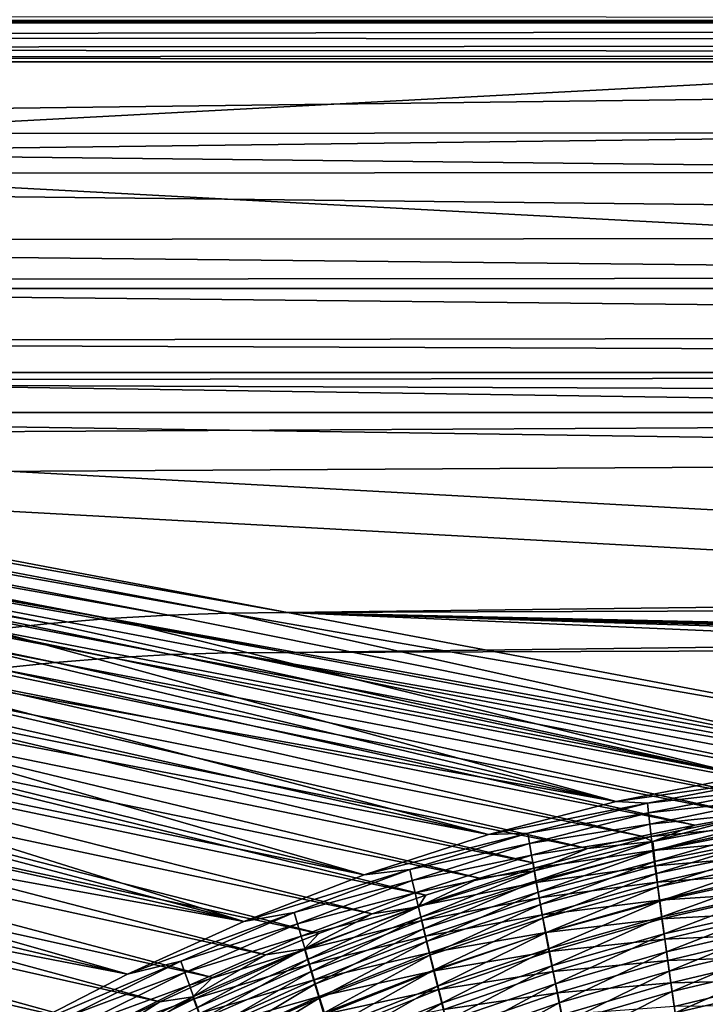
# Model space of a CAD drawing. Header units: metres. Extents: x -901 to 901, y -486 to 401.
# Tile 144 of 256: x -511 to -459, y 267 to 340. Entities that reach past the tile are written whole.
import ezdxf

# ---------------------------------------------------------------- set-up
doc = ezdxf.new("R2010")
doc.units = ezdxf.units.M

msp = doc.modelspace()

# ---------------------------------------------------------------- linework, layer by layer
at = {"layer": 'top0'}
for points in [[(-0.734328, 389.60788, -0.803848), (-700.734314, 389.60788, -0.803848), (-0.734328, 339.827301, -29.544678)], [(-700.734314, 389.60788, -0.803848), (-699.821045, 339.827301, -29.544678), (-0.734328, 339.827301, -29.544678)], [(-0.734328, 340.140503, -33.411907), (-699.821045, 339.873474, -34.248688), (-699.821045, 340.363281, -33.032032)], [(-0.734328, 340.140503, -33.411907), (-0.734328, 339.873474, -34.248688), (-699.821045, 339.873474, -34.248688)], [(-665.332031, 331.521759, -87.090416), (-699.821045, 339.873474, -34.248688), (-0.734328, 339.873474, -34.248688)], [(-665.332031, 331.521759, -87.090416), (-0.734328, 339.873474, -34.248688), (-0.734328, 331.785187, -85.375465)], [(-0.734328, 338.448273, -30.640034), (-0.734328, 339.827301, -29.544678), (-699.821045, 338.761719, -30.328711)], [(-699.821045, 338.761719, -30.328711), (-0.734328, 339.827301, -29.544678), (-699.821045, 339.827301, -29.544678)], [(-699.821045, 337.89444, -31.327679), (-0.734328, 338.448273, -30.640034), (-699.821045, 338.761719, -30.328711)], [(-0.734328, 337.447784, -32.089329), (-0.734328, 338.448273, -30.640034), (-699.821045, 337.89444, -31.327679)], [(-699.821045, 337.267792, -32.492775), (-0.734328, 337.447784, -32.089329), (-699.821045, 337.89444, -31.327679)], [(-0.734328, 336.912384, -33.767075), (-0.734328, 337.447784, -32.089329), (-699.821045, 337.267792, -32.492775)], [(-699.821045, 336.912384, -33.767075), (-0.734328, 336.912384, -33.767075), (-699.821045, 337.267792, -32.492775)], [(-0.734328, 336.912384, -33.767075), (-699.821045, 336.912384, -33.767075), (-665.351807, 328.560974, -86.605949)], [(-665.351807, 328.560974, -86.605949), (-0.734328, 328.819641, -84.922119), (-0.734328, 336.912384, -33.767075)], [(-0.734328, 324.140137, -136.572845), (-665.332031, 331.521759, -87.090416), (-0.734328, 331.785187, -85.375465)], [(-630.377197, 323.53772, -140.740814), (-665.332031, 331.521759, -87.090416), (-0.734328, 324.140137, -136.572845)], [(-0.734328, 321.170319, -136.148438), (-0.734328, 328.819641, -84.922119), (-665.351807, 328.560974, -86.605949)], [(-630.41095, 320.575531, -140.263382), (-0.734328, 321.170319, -136.148438), (-665.351807, 328.560974, -86.605949)], [(-0.734328, 316.939209, -187.835037), (-630.377197, 323.53772, -140.740814), (-0.734328, 324.140137, -136.572845)], [(-595.426453, 316.041077, -194.464172), (-630.377197, 323.53772, -140.740814), (-0.734328, 316.939209, -187.835037)], [(-0.734328, 313.965668, -187.437561), (-0.734328, 321.170319, -136.148438), (-630.41095, 320.575531, -140.263382)], [(-595.473328, 313.077728, -193.991104), (-0.734328, 313.965668, -187.437561), (-630.41095, 320.575531, -140.263382)], [(-0.734328, 313.707611, -211.955231), (-595.426453, 316.041077, -194.464172), (-0.734328, 316.939209, -187.835037)], [(-0.734328, 313.707611, -211.955231), (-584.056824, 313.707733, -211.954468), (-595.426453, 316.041077, -194.464172)], [(-0.734328, 310.733368, -211.562912), (-0.734328, 313.965668, -187.437561), (-595.473328, 313.077728, -193.991104)], [(-350.277679, 310.183228, -239.156265), (-584.056824, 313.707733, -211.954468), (-0.734328, 313.707611, -211.955231)], [(-560.476746, 309.032806, -248.254044), (-584.056824, 313.707733, -211.954468), (-350.277679, 310.183228, -239.156265)], [(-584.056824, 310.73349, -211.562149), (-0.734328, 310.733368, -211.562912), (-595.473328, 313.077728, -193.991104)], [(-560.523621, 306.053986, -247.80101), (-350.277679, 307.274475, -238.791992), (-584.056824, 310.73349, -211.562149)], [(-350.277679, 307.274475, -238.791992), (-0.734328, 310.733368, -211.562912), (-584.056824, 310.73349, -211.562149)], [(-350.277679, 310.183228, -239.156265), (-350.277679, 297.508423, -341.914429), (-560.476746, 309.032806, -248.254044)], [(-564.582886, 308.988403, -248.218857), (-495.009674, 295.741791, -355.867035), (-568.682922, 308.846497, -248.182388)], [(-560.476746, 309.032806, -248.254044), (-490.559723, 295.788666, -355.920624), (-564.582886, 308.988403, -248.218857)], [(-490.559723, 295.788666, -355.920624), (-495.009674, 295.741791, -355.867035), (-564.582886, 308.988403, -248.218857)], [(-350.277679, 297.508423, -341.914429), (-490.559723, 295.788666, -355.920624), (-560.476746, 309.032806, -248.254044)], [(-576.855164, 308.270081, -248.105911), (-508.323181, 294.959656, -355.704041), (-580.922668, 307.835754, -248.06604)], [(-572.774475, 308.607025, -248.144714), (-503.894073, 295.327271, -355.758698), (-576.855164, 308.270081, -248.105911)], [(-503.894073, 295.327271, -355.758698), (-508.323181, 294.959656, -355.704041), (-576.855164, 308.270081, -248.105911)], [(-568.682922, 308.846497, -248.182388), (-499.455353, 295.587982, -355.813049), (-572.774475, 308.607025, -248.144714)], [(-499.455353, 295.587982, -355.813049), (-503.894073, 295.327271, -355.758698), (-572.774475, 308.607025, -248.144714)], [(-495.009674, 295.741791, -355.867035), (-499.455353, 295.587982, -355.813049), (-568.682922, 308.846497, -248.182388)], [(-508.323181, 294.959656, -355.704041), (-512.740112, 294.48526, -355.649139), (-580.922668, 307.835754, -248.06604)], [(-350.277679, 294.524323, -341.557617), (-350.277679, 307.274475, -238.791992), (-560.523621, 306.053986, -247.80101)], [(-564.526062, 306.03067, -247.721588), (-568.523743, 305.900177, -247.641144), (-499.262665, 292.634552, -355.324463)], [(-490.579742, 292.788635, -355.518707), (-560.523621, 306.053986, -247.80101), (-564.526062, 306.03067, -247.721588)], [(-490.579742, 292.788635, -355.518707), (-564.526062, 306.03067, -247.721588), (-494.922607, 292.776733, -355.422913)], [(-494.922607, 292.776733, -355.422913), (-564.526062, 306.03067, -247.721588), (-499.262665, 292.634552, -355.324463)], [(-490.579742, 292.788635, -355.518707), (-350.277679, 294.524323, -341.557617), (-560.523621, 306.053986, -247.80101)], [(-572.516846, 305.67514, -247.560181), (-576.501587, 305.355957, -247.478745), (-507.927399, 292.039734, -355.128662)], [(-507.927399, 292.039734, -355.128662), (-576.501587, 305.355957, -247.478745), (-512.246155, 291.587463, -355.031403)], [(-568.523743, 305.900177, -247.641144), (-572.516846, 305.67514, -247.560181), (-503.598602, 292.388824, -355.226379)], [(-503.598602, 292.388824, -355.226379), (-572.516846, 305.67514, -247.560181), (-507.927399, 292.039734, -355.128662)], [(-499.262665, 292.634552, -355.324463), (-568.523743, 305.900177, -247.641144), (-503.598602, 292.388824, -355.226379)], [(-350.277679, 297.508423, -341.914429), (-0.734328, 297.508423, -341.914429), (-490.559723, 295.788666, -355.920624)], [(-0.734328, 297.508423, -341.914429), (-0.734328, 284.889893, -444.684113), (-490.559723, 295.788666, -355.920624)], [(-495.009674, 295.741791, -355.867035), (-446.278656, 284.873779, -441.943024), (-499.455353, 295.587982, -355.813049)], [(-490.559723, 295.788666, -355.920624), (-436.16037, 285.503845, -439.683838), (-495.009674, 295.741791, -355.867035)], [(-436.16037, 285.503845, -439.683838), (-446.278656, 284.873779, -441.943024), (-495.009674, 295.741791, -355.867035)], [(-490.559723, 295.788666, -355.920624), (-0.734328, 284.889893, -444.684113), (-51.480598, 284.889893, -444.684113)], [(-51.480598, 284.889893, -444.684113), (-99.57016, 284.905273, -444.558716), (-490.559723, 295.788666, -355.920624)], [(-99.57016, 284.905273, -444.558716), (-147.658585, 284.948761, -444.20462), (-490.559723, 295.788666, -355.920624)], [(-490.559723, 295.788666, -355.920624), (-147.658585, 284.948761, -444.20462), (-243.830444, 285.09613, -443.004456)], [(-243.830444, 285.09613, -443.004456), (-436.16037, 285.503845, -439.683838), (-490.559723, 295.788666, -355.920624)], [(-456.245483, 283.58139, -444.066681), (-508.323181, 294.959656, -355.704041), (-503.894073, 295.327271, -355.758698)], [(-446.278656, 284.873779, -441.943024), (-503.894073, 295.327271, -355.758698), (-499.455353, 295.587982, -355.813049)], [(-446.278656, 284.873779, -441.943024), (-456.245483, 283.58139, -444.066681), (-503.894073, 295.327271, -355.758698)], [(-512.740112, 294.48526, -355.649139), (-466.016052, 281.670502, -446.044952), (-517.142151, 293.904297, -355.594025)], [(-508.323181, 294.959656, -355.704041), (-456.245483, 283.58139, -444.066681), (-512.740112, 294.48526, -355.649139)], [(-456.245483, 283.58139, -444.066681), (-466.016052, 281.670502, -446.044952), (-512.740112, 294.48526, -355.649139)], [(-0.734328, 294.453064, -341.548859), (-350.277679, 294.524323, -341.557617), (-490.579742, 292.788635, -355.518707)], [(-436.16037, 282.526184, -439.318207), (-0.734328, 294.453064, -341.548859), (-490.579742, 292.788635, -355.518707)], [(-466.016052, 281.670502, -446.044952), (-521.526733, 293.21698, -355.538727), (-517.142151, 293.904297, -355.594025)], [(-521.526733, 293.21698, -355.538727), (-466.016052, 281.670502, -446.044952), (-525.891235, 292.423645, -355.483307)], [(-499.262665, 292.634552, -355.324463), (-443.851227, 282.113922, -440.986816), (-494.922607, 292.776733, -355.422913)], [(-436.16037, 282.526184, -439.318207), (-490.579742, 292.788635, -355.518707), (-494.922607, 292.776733, -355.422913)], [(-443.851227, 282.113922, -440.986816), (-439.969177, 282.372925, -440.151886), (-494.922607, 292.776733, -355.422913)], [(-494.922607, 292.776733, -355.422913), (-439.969177, 282.372925, -440.151886), (-436.16037, 282.526184, -439.318207)], [(-525.891235, 292.423645, -355.483307), (-475.550812, 279.189728, -447.868408), (-530.233032, 291.524658, -355.427856)], [(-466.016052, 281.670502, -446.044952), (-475.550812, 279.189728, -447.868408), (-525.891235, 292.423645, -355.483307)], [(-512.246155, 291.587463, -355.031403), (-455.971893, 280.640747, -443.491974), (-507.927399, 292.039734, -355.128662)], [(-507.927399, 292.039734, -355.128662), (-451.84906, 281.2547, -442.657562), (-503.598602, 292.388824, -355.226379)], [(-455.971893, 280.640747, -443.491974), (-451.84906, 281.2547, -442.657562), (-507.927399, 292.039734, -355.128662)], [(-503.598602, 292.388824, -355.226379), (-447.810059, 281.743347, -441.822235), (-499.262665, 292.634552, -355.324463)], [(-451.84906, 281.2547, -442.657562), (-447.810059, 281.743347, -441.822235), (-503.598602, 292.388824, -355.226379)], [(-447.810059, 281.743347, -441.822235), (-443.851227, 282.113922, -440.986816), (-499.262665, 292.634552, -355.324463)], [(-475.550812, 279.189728, -447.868408), (-534.549561, 290.520477, -355.372345), (-530.233032, 291.524658, -355.427856)], [(-516.552551, 291.032104, -354.934662), (-460.133179, 279.902985, -444.314972), (-512.246155, 291.587463, -355.031403)], [(-460.133179, 279.902985, -444.314972), (-455.971893, 280.640747, -443.491974), (-512.246155, 291.587463, -355.031403)], [(-520.844238, 290.373688, -354.838562), (-464.112976, 279.08609, -445.083496), (-516.552551, 291.032104, -354.934662)], [(-464.112976, 279.08609, -445.083496), (-460.133179, 279.902985, -444.314972), (-516.552551, 291.032104, -354.934662)], [(-484.823364, 276.185059, -449.536957), (-538.838257, 289.411652, -355.316864), (-534.549561, 290.520477, -355.372345)], [(-475.550812, 279.189728, -447.868408), (-484.823364, 276.185059, -449.536957), (-534.549561, 290.520477, -355.372345)], [(-525.11908, 289.612335, -354.743195), (-468.145172, 278.146912, -445.843018), (-520.844238, 290.373688, -354.838562)], [(-468.145172, 278.146912, -445.843018), (-464.112976, 279.08609, -445.083496), (-520.844238, 290.373688, -354.838562)], [(-538.838257, 289.411652, -355.316864), (-484.823364, 276.185059, -449.536957), (-543.096619, 288.19873, -355.261475)], [(-529.374756, 288.748077, -354.648651), (-472.204041, 277.087616, -446.587646), (-525.11908, 289.612335, -354.743195)], [(-472.204041, 277.087616, -446.587646), (-468.145172, 278.146912, -445.843018), (-525.11908, 289.612335, -354.743195)], [(-533.608887, 287.781006, -354.554993), (-476.219788, 275.927094, -447.304779), (-529.374756, 288.748077, -354.648651)], [(-476.219788, 275.927094, -447.304779), (-472.204041, 277.087616, -446.587646), (-529.374756, 288.748077, -354.648651)], [(-543.096619, 288.19873, -355.261475), (-493.817719, 272.699036, -451.056763), (-547.32196, 286.882385, -355.206177)], [(-484.823364, 276.185059, -449.536957), (-493.817719, 272.699036, -451.056763), (-543.096619, 288.19873, -355.261475)], [(-537.819092, 286.711273, -354.462341), (-480.228851, 274.657043, -448.001709), (-533.608887, 287.781006, -354.554993)], [(-480.228851, 274.657043, -448.001709), (-476.219788, 275.927094, -447.304779), (-533.608887, 287.781006, -354.554993)], [(-493.817719, 272.699036, -451.056763), (-551.511902, 285.463348, -355.151062), (-547.32196, 286.882385, -355.206177)], [(-542.00293, 285.538971, -354.370697), (-484.228271, 273.27887, -448.678314), (-537.819092, 286.711273, -354.462341)], [(-484.228271, 273.27887, -448.678314), (-480.228851, 274.657043, -448.001709), (-537.819092, 286.711273, -354.462341)], [(-551.511902, 285.463348, -355.151062), (-493.817719, 272.699036, -451.056763), (-555.66394, 283.942352, -355.09613)], [(-546.158142, 284.264252, -354.280151), (-488.216522, 271.793396, -449.334778), (-542.00293, 285.538971, -354.370697)], [(-488.216522, 271.793396, -449.334778), (-484.228271, 273.27887, -448.678314), (-542.00293, 285.538971, -354.370697)], [(-555.66394, 283.942352, -355.09613), (-502.52182, 268.770874, -452.434357), (-559.775513, 282.320282, -355.041473)], [(-493.817719, 272.699036, -451.056763), (-502.52182, 268.770874, -452.434357), (-555.66394, 283.942352, -355.09613)], [(-550.282166, 282.887268, -354.190765), (-492.189819, 270.20224, -449.970917), (-546.158142, 284.264252, -354.280151)], [(-492.189819, 270.20224, -449.970917), (-488.216522, 271.793396, -449.334778), (-546.158142, 284.264252, -354.280151)], [(-466.016052, 281.670502, -446.044952), (-456.245483, 283.58139, -444.066681), (-454.592987, 283.273041, -446.335358)], [(-466.016052, 281.670502, -446.044952), (-454.592987, 283.273041, -446.335358), (-463.670349, 281.548553, -448.119812)], [(-463.670349, 281.548553, -448.119812), (-454.592987, 283.273041, -446.335358), (-454.566132, 282.595795, -448.923615)], [(-554.372742, 281.408081, -354.102631), (-496.151764, 268.503815, -450.587646), (-550.282166, 282.887268, -354.190765)], [(-496.151764, 268.503815, -450.587646), (-492.189819, 270.20224, -449.970917), (-550.282166, 282.887268, -354.190765)], [(-463.670349, 281.548553, -448.119812), (-454.566132, 282.595795, -448.923615), (-463.594757, 280.81427, -450.624908)], [(-463.594757, 280.81427, -450.624908), (-454.566132, 282.595795, -448.923615), (-454.526917, 281.808319, -451.484436)], [(-502.52182, 268.770874, -452.434357), (-563.844238, 280.598022, -354.987091), (-559.775513, 282.320282, -355.041473)], [(-463.594757, 280.81427, -450.624908), (-454.526917, 281.808319, -451.484436), (-463.50177, 279.976593, -453.100586)], [(-463.50177, 279.976593, -453.100586), (-454.526917, 281.808319, -451.484436), (-454.475433, 280.912506, -454.012299)], [(-558.427368, 279.826813, -354.015778), (-500.094452, 266.701141, -451.184113), (-554.372742, 281.408081, -354.102631)], [(-500.094452, 266.701141, -451.184113), (-496.151764, 268.503815, -450.587646), (-554.372742, 281.408081, -354.102631)], [(-475.550812, 279.189728, -447.868408), (-466.016052, 281.670502, -446.044952), (-463.670349, 281.548553, -448.119812)], [(-475.550812, 279.189728, -447.868408), (-463.670349, 281.548553, -448.119812), (-472.621979, 279.306519, -449.791107)], [(-472.621979, 279.306519, -449.791107), (-463.670349, 281.548553, -448.119812), (-463.594757, 280.81427, -450.624908)], [(-502.52182, 268.770874, -452.434357), (-510.928345, 264.434814, -453.677765), (-563.844238, 280.598022, -354.987091)], [(-472.621979, 279.306519, -449.791107), (-463.594757, 280.81427, -450.624908), (-472.492859, 278.52594, -452.216187)], [(-472.492859, 278.52594, -452.216187), (-463.594757, 280.81427, -450.624908), (-463.50177, 279.976593, -453.100586)], [(-463.50177, 279.976593, -453.100586), (-454.475433, 280.912506, -454.012299), (-463.391602, 279.037476, -455.541809)], [(-463.391602, 279.037476, -455.541809), (-454.475433, 280.912506, -454.012299), (-454.411835, 279.910217, -456.50177)], [(-454.328491, 280.363098, -445.652985), (-455.971893, 280.640747, -443.491974), (-463.276154, 278.674255, -447.351044)], [(-455.971893, 280.640747, -443.491974), (-460.133179, 279.902985, -444.314972), (-463.276154, 278.674255, -447.351044)], [(-454.328491, 280.363098, -445.652985), (-463.276154, 278.674255, -447.351044), (-463.203735, 277.97464, -449.735535)], [(-454.302612, 279.717865, -448.116852), (-454.328491, 280.363098, -445.652985), (-463.203735, 277.97464, -449.735535)], [(-562.443665, 278.143829, -353.930298), (-504.015686, 264.794922, -451.760284), (-558.427368, 279.826813, -354.015778)], [(-504.015686, 264.794922, -451.760284), (-500.094452, 266.701141, -451.184113), (-558.427368, 279.826813, -354.015778)], [(-472.492859, 278.52594, -452.216187), (-463.50177, 279.976593, -453.100586), (-472.342041, 277.648621, -454.610291)], [(-472.342041, 277.648621, -454.610291), (-463.50177, 279.976593, -453.100586), (-463.391602, 279.037476, -455.541809)], [(-463.276154, 278.674255, -447.351044), (-460.133179, 279.902985, -444.314972), (-464.112976, 279.08609, -445.083496)], [(-463.391602, 279.037476, -455.541809), (-454.411835, 279.910217, -456.50177), (-463.264465, 277.998749, -457.943542)], [(-463.264465, 277.998749, -457.943542), (-454.411835, 279.910217, -456.50177), (-454.336212, 278.803345, -458.947357)], [(-454.302612, 279.717865, -448.116852), (-463.203735, 277.97464, -449.735535), (-463.114685, 277.176666, -452.091949)], [(-454.264923, 278.967712, -450.554535), (-454.302612, 279.717865, -448.116852), (-463.114685, 277.176666, -452.091949)], [(-484.823364, 276.185059, -449.536957), (-472.621979, 279.306519, -449.791107), (-481.427094, 276.575439, -451.343445)], [(-484.823364, 276.185059, -449.536957), (-475.550812, 279.189728, -447.868408), (-472.621979, 279.306519, -449.791107)], [(-481.427094, 276.575439, -451.343445), (-472.621979, 279.306519, -449.791107), (-472.492859, 278.52594, -452.216187)], [(-472.342041, 277.648621, -454.610291), (-463.391602, 279.037476, -455.541809), (-472.169861, 276.676453, -456.968781)], [(-472.169861, 276.676453, -456.968781), (-463.391602, 279.037476, -455.541809), (-463.264465, 277.998749, -457.943542)], [(-464.112976, 279.08609, -445.083496), (-468.145172, 278.146912, -445.843018), (-463.276154, 278.674255, -447.351044)], [(-463.264465, 277.998749, -457.943542), (-454.336212, 278.803345, -458.947357), (-463.120575, 276.862305, -460.30072)], [(-463.120575, 276.862305, -460.30072), (-454.336212, 278.803345, -458.947357), (-454.248627, 277.593811, -461.343567)], [(-454.264923, 278.967712, -450.554535), (-463.114685, 277.176666, -452.091949), (-463.009216, 276.282104, -454.415588)], [(-454.215576, 278.114471, -452.960876), (-454.264923, 278.967712, -450.554535), (-463.009216, 276.282104, -454.415588)], [(-566.419128, 276.360199, -353.846191), (-507.930725, 262.77652, -452.318695), (-562.443665, 278.143829, -353.930298)], [(-507.930725, 262.77652, -452.318695), (-504.015686, 264.794922, -451.760284), (-562.443665, 278.143829, -353.930298)], [(-481.427094, 276.575439, -451.343445), (-472.492859, 278.52594, -452.216187), (-481.241669, 275.758881, -453.692444)], [(-481.241669, 275.758881, -453.692444), (-472.492859, 278.52594, -452.216187), (-472.342041, 277.648621, -454.610291)], [(-468.145172, 278.146912, -445.843018), (-472.204041, 277.087616, -446.587646), (-472.100098, 276.47522, -448.940277)], [(-468.145172, 278.146912, -445.843018), (-472.100098, 276.47522, -448.940277), (-463.276154, 278.674255, -447.351044)], [(-463.276154, 278.674255, -447.351044), (-472.100098, 276.47522, -448.940277), (-471.976501, 275.731537, -451.248383)], [(-463.276154, 278.674255, -447.351044), (-471.976501, 275.731537, -451.248383), (-463.203735, 277.97464, -449.735535)], [(-463.009216, 276.282104, -454.415588), (-462.887573, 275.292816, -456.701569), (-454.215576, 278.114471, -452.960876)], [(-462.887573, 275.292816, -456.701569), (-454.154602, 277.159882, -455.330627), (-454.215576, 278.114471, -452.960876)], [(-481.241669, 275.758881, -453.692444), (-472.342041, 277.648621, -454.610291), (-481.030884, 274.851898, -456.009247)], [(-481.030884, 274.851898, -456.009247), (-472.342041, 277.648621, -454.610291), (-472.169861, 276.676453, -456.968781)], [(-472.169861, 276.676453, -456.968781), (-463.264465, 277.998749, -457.943542), (-471.976654, 275.611237, -459.287018)], [(-471.976654, 275.611237, -459.287018), (-463.264465, 277.998749, -457.943542), (-463.120575, 276.862305, -460.30072)], [(-463.203735, 277.97464, -449.735535), (-471.976501, 275.731537, -451.248383), (-471.832214, 274.895813, -453.527008)], [(-463.114685, 277.176666, -452.091949), (-463.203735, 277.97464, -449.735535), (-471.832214, 274.895813, -453.527008)], [(-463.120575, 276.862305, -460.30072), (-454.248627, 277.593811, -461.343567), (-462.960175, 275.630096, -462.608337)], [(-462.960175, 275.630096, -462.608337), (-454.248627, 277.593811, -461.343567), (-454.149261, 276.283508, -463.684967)], [(-481.030884, 274.851898, -456.009247), (-472.169861, 276.676453, -456.968781), (-480.795135, 273.856323, -458.289612)], [(-480.795135, 273.856323, -458.289612), (-472.169861, 276.676453, -456.968781), (-471.976654, 275.611237, -459.287018)], [(-472.204041, 277.087616, -446.587646), (-476.219788, 275.927094, -447.304779), (-472.100098, 276.47522, -448.940277)], [(-471.976654, 275.611237, -459.287018), (-463.120575, 276.862305, -460.30072), (-471.762726, 274.454926, -461.560333)], [(-463.114685, 277.176666, -452.091949), (-471.832214, 274.895813, -453.527008), (-471.667572, 273.969818, -455.771698)], [(-471.762726, 274.454926, -461.560333), (-463.120575, 276.862305, -460.30072), (-462.960175, 275.630096, -462.608337)], [(-463.009216, 276.282104, -454.415588), (-463.114685, 277.176666, -452.091949), (-471.667572, 273.969818, -455.771698)], [(-454.154602, 277.159882, -455.330627), (-462.887573, 275.292816, -456.701569), (-462.749939, 274.210541, -458.94516)], [(-454.082153, 276.105774, -457.6586), (-454.154602, 277.159882, -455.330627), (-462.749939, 274.210541, -458.94516)], [(-511.806335, 260.662109, -452.854858), (-507.930725, 262.77652, -452.318695), (-566.419128, 276.360199, -353.846191)], [(-493.817719, 272.699036, -451.056763), (-481.427094, 276.575439, -451.343445), (-490.066193, 273.379852, -452.776703)], [(-493.817719, 272.699036, -451.056763), (-484.823364, 276.185059, -449.536957), (-481.427094, 276.575439, -451.343445)], [(-490.066193, 273.379852, -452.776703), (-481.427094, 276.575439, -451.343445), (-481.241669, 275.758881, -453.692444)], [(-472.100098, 276.47522, -448.940277), (-476.219788, 275.927094, -447.304779), (-480.779694, 273.794037, -450.415192)], [(-472.100098, 276.47522, -448.940277), (-480.779694, 273.794037, -450.415192), (-480.602386, 273.016144, -452.650787)], [(-476.219788, 275.927094, -447.304779), (-480.228851, 274.657043, -448.001709), (-480.779694, 273.794037, -450.415192)], [(-472.100098, 276.47522, -448.940277), (-480.602386, 273.016144, -452.650787), (-471.976501, 275.731537, -451.248383)], [(-471.667572, 273.969818, -455.771698), (-471.482819, 272.955353, -457.978058), (-463.009216, 276.282104, -454.415588)], [(-471.482819, 272.955353, -457.978058), (-462.887573, 275.292816, -456.701569), (-463.009216, 276.282104, -454.415588)], [(-462.960175, 275.630096, -462.608337), (-454.149261, 276.283508, -463.684967), (-462.783447, 274.303986, -464.861359)], [(-462.783447, 274.303986, -464.861359), (-454.149261, 276.283508, -463.684967), (-454.038177, 274.874512, -465.966339)], [(-454.082153, 276.105774, -457.6586), (-462.749939, 274.210541, -458.94516), (-462.596527, 273.03714, -461.141571)], [(-453.998322, 274.953949, -459.939545), (-454.082153, 276.105774, -457.6586), (-462.596527, 273.03714, -461.141571)], [(-490.066193, 273.379852, -452.776703), (-481.241669, 275.758881, -453.692444), (-489.823029, 272.536896, -455.053955)], [(-489.823029, 272.536896, -455.053955), (-481.241669, 275.758881, -453.692444), (-481.030884, 274.851898, -456.009247)], [(-480.795135, 273.856323, -458.289612), (-471.976654, 275.611237, -459.287018), (-480.534882, 272.774017, -460.529175)], [(-471.976501, 275.731537, -451.248383), (-480.602386, 273.016144, -452.650787), (-480.400848, 272.152222, -454.855713)], [(-480.534882, 272.774017, -460.529175), (-471.976654, 275.611237, -459.287018), (-471.762726, 274.454926, -461.560333)], [(-471.832214, 274.895813, -453.527008), (-471.976501, 275.731537, -451.248383), (-480.400848, 272.152222, -454.855713)], [(-471.762726, 274.454926, -461.560333), (-462.960175, 275.630096, -462.608337), (-471.528442, 273.209351, -463.784119)], [(-471.528442, 273.209351, -463.784119), (-462.960175, 275.630096, -462.608337), (-462.783447, 274.303986, -464.861359)], [(-462.887573, 275.292816, -456.701569), (-471.482819, 272.955353, -457.978058), (-471.278351, 271.854187, -460.141663)], [(-462.749939, 274.210541, -458.94516), (-462.887573, 275.292816, -456.701569), (-471.278351, 271.854187, -460.141663)], [(-489.823029, 272.536896, -455.053955), (-481.030884, 274.851898, -456.009247), (-489.551331, 271.609528, -457.298126)], [(-489.551331, 271.609528, -457.298126), (-481.030884, 274.851898, -456.009247), (-480.795135, 273.856323, -458.289612)], [(-480.779694, 273.794037, -450.415192), (-480.228851, 274.657043, -448.001709), (-484.228271, 273.27887, -448.678314)], [(-480.534882, 272.774017, -460.529175), (-471.762726, 274.454926, -461.560333), (-480.250549, 271.606781, -462.723724)], [(-471.832214, 274.895813, -453.527008), (-480.400848, 272.152222, -454.855713), (-480.175537, 271.204041, -457.025909)], [(-480.250549, 271.606781, -462.723724), (-471.762726, 274.454926, -461.560333), (-471.528442, 273.209351, -463.784119)], [(-471.667572, 273.969818, -455.771698), (-471.832214, 274.895813, -453.527008), (-480.175537, 271.204041, -457.025909)], [(-462.783447, 274.303986, -464.861359), (-454.038177, 274.874512, -465.966339), (-462.590698, 272.886017, -467.055023)], [(-453.998322, 274.953949, -459.939545), (-462.596527, 273.03714, -461.141571), (-462.427582, 271.774384, -463.28598)], [(-462.590698, 272.886017, -467.055023), (-454.038177, 274.874512, -465.966339), (-453.91568, 273.369812, -468.183899)], [(-453.903229, 273.706207, -462.168304), (-453.998322, 274.953949, -459.939545), (-462.427582, 271.774384, -463.28598)], [(-489.551331, 271.609528, -457.298126), (-480.795135, 273.856323, -458.289612), (-489.251556, 270.599548, -459.505219)], [(-480.779694, 273.794037, -450.415192), (-484.228271, 273.27887, -448.678314), (-489.295837, 270.654755, -451.77597)], [(-489.295837, 270.654755, -451.77597), (-489.063446, 269.851837, -453.943207), (-480.779694, 273.794037, -450.415192)], [(-489.251556, 270.599548, -459.505219), (-480.795135, 273.856323, -458.289612), (-480.534882, 272.774017, -460.529175)], [(-480.779694, 273.794037, -450.415192), (-489.063446, 269.851837, -453.943207), (-480.602386, 273.016144, -452.650787)], [(-471.667572, 273.969818, -455.771698), (-480.175537, 271.204041, -457.025909), (-479.926819, 270.17337, -459.157288)], [(-471.482819, 272.955353, -457.978058), (-471.667572, 273.969818, -455.771698), (-479.926819, 270.17337, -459.157288)], [(-471.528442, 273.209351, -463.784119), (-462.783447, 274.303986, -464.861359), (-471.274109, 271.876404, -465.953735)], [(-462.749939, 274.210541, -458.94516), (-471.278351, 271.854187, -460.141663), (-471.054413, 270.668121, -462.258087)], [(-471.274109, 271.876404, -465.953735), (-462.783447, 274.303986, -464.861359), (-462.590698, 272.886017, -467.055023)], [(-462.596527, 273.03714, -461.141571), (-462.749939, 274.210541, -458.94516), (-471.054413, 270.668121, -462.258087)], [(-453.903229, 273.706207, -462.168304), (-462.427582, 271.774384, -463.28598), (-462.243286, 270.424255, -465.373871)], [(-453.903229, 273.706207, -462.168304), (-462.243286, 270.424255, -465.373871), (-453.796936, 272.364563, -464.339935)], [(-502.52182, 268.770874, -452.434357), (-490.066193, 273.379852, -452.776703), (-498.520721, 269.741791, -454.094238)], [(-502.52182, 268.770874, -452.434357), (-493.817719, 272.699036, -451.056763), (-490.066193, 273.379852, -452.776703)], [(-498.520721, 269.741791, -454.094238), (-490.066193, 273.379852, -452.776703), (-489.823029, 272.536896, -455.053955)], [(-484.228271, 273.27887, -448.678314), (-488.216522, 271.793396, -449.334778), (-489.295837, 270.654755, -451.77597)], [(-480.602386, 273.016144, -452.650787), (-489.063446, 269.851837, -453.943207), (-488.803802, 268.968628, -456.078888)], [(-480.400848, 272.152222, -454.855713), (-480.602386, 273.016144, -452.650787), (-488.803802, 268.968628, -456.078888)], [(-480.250549, 271.606781, -462.723724), (-471.528442, 273.209351, -463.784119), (-479.942596, 270.356506, -464.868896)], [(-479.942596, 270.356506, -464.868896), (-471.528442, 273.209351, -463.784119), (-471.274109, 271.876404, -465.953735)], [(-471.482819, 272.955353, -457.978058), (-479.926819, 270.17337, -459.157288), (-479.655151, 269.06192, -461.245758)], [(-471.278351, 271.854187, -460.141663), (-471.482819, 272.955353, -457.978058), (-479.655151, 269.06192, -461.245758)], [(-462.596527, 273.03714, -461.141571), (-471.054413, 270.668121, -462.258087), (-470.811371, 269.398956, -464.322906)], [(-462.427582, 271.774384, -463.28598), (-462.596527, 273.03714, -461.141571), (-470.811371, 269.398956, -464.322906)], [(-453.91568, 273.369812, -468.183899), (-462.382263, 271.379089, -469.185822), (-462.590698, 272.886017, -467.055023)], [(-453.782043, 271.772644, -470.334076), (-462.382263, 271.379089, -469.185822), (-453.91568, 273.369812, -468.183899)], [(-498.520721, 269.741791, -454.094238), (-489.823029, 272.536896, -455.053955), (-498.219177, 268.881287, -456.304291)], [(-498.219177, 268.881287, -456.304291), (-489.823029, 272.536896, -455.053955), (-489.551331, 271.609528, -457.298126)], [(-489.251556, 270.599548, -459.505219), (-480.534882, 272.774017, -460.529175), (-488.924316, 269.508728, -461.671234)], [(-488.924316, 269.508728, -461.671234), (-480.534882, 272.774017, -460.529175), (-480.250549, 271.606781, -462.723724)], [(-462.590698, 272.886017, -467.055023), (-471.000122, 270.45813, -468.064789), (-471.274109, 271.876404, -465.953735)], [(-462.382263, 271.379089, -469.185822), (-471.000122, 270.45813, -468.064789), (-462.590698, 272.886017, -467.055023)], [(-453.796936, 272.364563, -464.339935), (-462.243286, 270.424255, -465.373871), (-462.044067, 268.989441, -467.401947)], [(-453.679749, 270.931824, -466.450775), (-453.796936, 272.364563, -464.339935), (-462.044067, 268.989441, -467.401947)], [(-498.219177, 268.881287, -456.304291), (-489.551331, 271.609528, -457.298126), (-497.886383, 267.942047, -458.48053)], [(-497.886383, 267.942047, -458.48053), (-489.551331, 271.609528, -457.298126), (-489.251556, 270.599548, -459.505219)], [(-489.295837, 270.654755, -451.77597), (-488.216522, 271.793396, -449.334778), (-492.189819, 270.20224, -449.970917)], [(-488.924316, 269.508728, -461.671234), (-480.250549, 271.606781, -462.723724), (-488.570099, 268.338837, -463.792206)], [(-480.400848, 272.152222, -454.855713), (-488.803802, 268.968628, -456.078888), (-488.517426, 268.006805, -458.179291)], [(-488.570099, 268.338837, -463.792206), (-480.250549, 271.606781, -462.723724), (-479.942596, 270.356506, -464.868896)], [(-480.175537, 271.204041, -457.025909), (-480.400848, 272.152222, -454.855713), (-488.517426, 268.006805, -458.179291)], [(-471.274109, 271.876404, -465.953735), (-479.61142, 269.024963, -466.960449), (-479.942596, 270.356506, -464.868896)], [(-471.278351, 271.854187, -460.141663), (-479.655151, 269.06192, -461.245758), (-479.360931, 267.871429, -463.287262)], [(-471.000122, 270.45813, -468.064789), (-479.61142, 269.024963, -466.960449), (-471.274109, 271.876404, -465.953735)], [(-471.054413, 270.668121, -462.258087), (-471.278351, 271.854187, -460.141663), (-479.360931, 267.871429, -463.287262)], [(-462.427582, 271.774384, -463.28598), (-470.811371, 269.398956, -464.322906), (-470.549561, 268.048584, -466.332031)], [(-462.427582, 271.774384, -463.28598), (-470.549561, 268.048584, -466.332031), (-462.243286, 270.424255, -465.373871)], [(-462.382263, 271.379089, -469.185822), (-453.782043, 271.772644, -470.334076), (-462.158661, 269.786163, -471.250549)], [(-462.158661, 269.786163, -471.250549), (-453.782043, 271.772644, -470.334076), (-453.637512, 270.086151, -472.413391)], [(-480.175537, 271.204041, -457.025909), (-488.517426, 268.006805, -458.179291), (-488.204803, 266.968109, -460.24057)], [(-480.175537, 271.204041, -457.025909), (-488.204803, 266.968109, -460.24057), (-479.926819, 270.17337, -459.157288)], [(-471.000122, 270.45813, -468.064789), (-462.382263, 271.379089, -469.185822), (-470.70697, 268.957153, -470.114075)], [(-470.70697, 268.957153, -470.114075), (-462.382263, 271.379089, -469.185822), (-462.158661, 269.786163, -471.250549)], [(-453.679749, 270.931824, -466.450775), (-462.044067, 268.989441, -467.401947), (-461.830322, 267.472809, -469.367096)], [(-453.55191, 269.411072, -468.497498), (-453.679749, 270.931824, -466.450775), (-461.830322, 267.472809, -469.367096)], [(-497.886383, 267.942047, -458.48053), (-489.251556, 270.599548, -459.505219), (-497.522858, 266.925812, -460.619263)], [(-497.342133, 266.25946, -455.12915), (-489.295837, 270.654755, -451.77597), (-497.630188, 267.07901, -453.02594)], [(-489.295837, 270.654755, -451.77597), (-492.189819, 270.20224, -449.970917), (-497.630188, 267.07901, -453.02594)], [(-497.630188, 267.07901, -453.02594), (-492.189819, 270.20224, -449.970917), (-496.151764, 268.503815, -450.587646)], [(-497.522858, 266.925812, -460.619263), (-489.251556, 270.599548, -459.505219), (-488.924316, 269.508728, -461.671234)], [(-489.063446, 269.851837, -453.943207), (-489.295837, 270.654755, -451.77597), (-497.342133, 266.25946, -455.12915)], [(-479.942596, 270.356506, -464.868896), (-488.189423, 267.091675, -465.864136), (-488.570099, 268.338837, -463.792206)], [(-479.926819, 270.17337, -459.157288), (-488.204803, 266.968109, -460.24057), (-487.866486, 265.854248, -462.258942)], [(-479.61142, 269.024963, -466.960449), (-488.189423, 267.091675, -465.864136), (-479.942596, 270.356506, -464.868896)], [(-479.655151, 269.06192, -461.245758), (-479.926819, 270.17337, -459.157288), (-487.866486, 265.854248, -462.258942)], [(-479.61142, 269.024963, -466.960449), (-471.000122, 270.45813, -468.064789), (-479.257507, 267.614166, -468.994324)], [(-471.054413, 270.668121, -462.258087), (-479.360931, 267.871429, -463.287262), (-479.044586, 266.603699, -465.277679)], [(-479.257507, 267.614166, -468.994324), (-471.000122, 270.45813, -468.064789), (-470.70697, 268.957153, -470.114075)], [(-470.811371, 269.398956, -464.322906), (-471.054413, 270.668121, -462.258087), (-479.044586, 266.603699, -465.277679)], [(-462.243286, 270.424255, -465.373871), (-470.549561, 268.048584, -466.332031), (-470.26947, 266.619537, -468.282349)], [(-462.243286, 270.424255, -465.373871), (-470.26947, 266.619537, -468.282349), (-462.044067, 268.989441, -467.401947)], [(-462.158661, 269.786163, -471.250549), (-453.637512, 270.086151, -472.413391), (-461.920258, 268.110291, -473.246002)], [(-461.920258, 268.110291, -473.246002), (-453.637512, 270.086151, -472.413391), (-453.482391, 268.313568, -474.418274)], [(-510.928345, 264.434814, -453.677765), (-498.520721, 269.741791, -454.094238), (-506.772003, 265.683319, -455.29953)], [(-510.928345, 264.434814, -453.677765), (-502.52182, 268.770874, -452.434357), (-498.520721, 269.741791, -454.094238)], [(-506.772003, 265.683319, -455.29953), (-498.520721, 269.741791, -454.094238), (-498.219177, 268.881287, -456.304291)], [(-488.924316, 269.508728, -461.671234), (-497.129272, 265.834259, -462.716797), (-497.522858, 266.925812, -460.619263)], [(-497.024231, 265.365051, -457.200165), (-489.063446, 269.851837, -453.943207), (-497.342133, 266.25946, -455.12915)], [(-497.129272, 265.834259, -462.716797), (-488.924316, 269.508728, -461.671234), (-488.570099, 268.338837, -463.792206)], [(-488.803802, 268.968628, -456.078888), (-489.063446, 269.851837, -453.943207), (-497.024231, 265.365051, -457.200165)], [(-470.811371, 269.398956, -464.322906), (-479.044586, 266.603699, -465.277679), (-478.706543, 265.260559, -467.213226)], [(-470.811371, 269.398956, -464.322906), (-478.706543, 265.260559, -467.213226), (-470.549561, 268.048584, -466.332031)], [(-470.70697, 268.957153, -470.114075), (-462.158661, 269.786163, -471.250549), (-470.395264, 267.376343, -472.098633)], [(-470.395264, 267.376343, -472.098633), (-462.158661, 269.786163, -471.250549), (-461.920258, 268.110291, -473.246002)], [(-461.830322, 267.472809, -469.367096), (-461.602509, 265.877258, -471.266296), (-453.55191, 269.411072, -468.497498)], [(-461.602509, 265.877258, -471.266296), (-453.413696, 267.805359, -470.476746), (-453.55191, 269.411072, -468.497498)], [(-506.772003, 265.683319, -455.29953), (-498.219177, 268.881287, -456.304291), (-506.412354, 264.813293, -457.446991)], [(-506.412354, 264.813293, -457.446991), (-498.219177, 268.881287, -456.304291), (-497.886383, 267.942047, -458.48053)], [(-496.151764, 268.503815, -450.587646), (-500.094452, 266.701141, -451.184113), (-497.630188, 267.07901, -453.02594)], [(-496.677063, 264.3974, -459.235474), (-488.803802, 268.968628, -456.078888), (-497.024231, 265.365051, -457.200165)], [(-488.517426, 268.006805, -458.179291), (-488.803802, 268.968628, -456.078888), (-496.677063, 264.3974, -459.235474)], [(-488.189423, 267.091675, -465.864136), (-479.61142, 269.024963, -466.960449), (-487.782837, 265.769043, -467.883087)], [(-479.655151, 269.06192, -461.245758), (-487.866486, 265.854248, -462.258942), (-487.50293, 264.66687, -464.230652)], [(-487.782837, 265.769043, -467.883087), (-479.61142, 269.024963, -466.960449), (-479.257507, 267.614166, -468.994324)], [(-479.360931, 267.871429, -463.287262), (-479.655151, 269.06192, -461.245758), (-487.50293, 264.66687, -464.230652)], [(-479.257507, 267.614166, -468.994324), (-470.70697, 268.957153, -470.114075), (-478.8815, 266.126617, -470.96759)], [(-478.8815, 266.126617, -470.96759), (-470.70697, 268.957153, -470.114075), (-470.395264, 267.376343, -472.098633)], [(-462.044067, 268.989441, -467.401947), (-470.26947, 266.619537, -468.282349), (-469.97168, 265.114563, -470.171021)], [(-461.830322, 267.472809, -469.367096), (-462.044067, 268.989441, -467.401947), (-469.97168, 265.114563, -470.171021)], [(-506.412354, 264.813293, -457.446991), (-497.886383, 267.942047, -458.48053), (-506.019012, 263.869873, -459.56012)], [(-506.019012, 263.869873, -459.56012), (-497.886383, 267.942047, -458.48053), (-497.522858, 266.925812, -460.619263)], [(-488.570099, 268.338837, -463.792206), (-496.706238, 264.669159, -464.76944), (-497.129272, 265.834259, -462.716797)], [(-488.189423, 267.091675, -465.864136), (-496.706238, 264.669159, -464.76944), (-488.570099, 268.338837, -463.792206)], [(-496.301239, 263.358154, -461.231537), (-488.517426, 268.006805, -458.179291), (-496.677063, 264.3974, -459.235474)], [(-488.204803, 266.968109, -460.24057), (-488.517426, 268.006805, -458.179291), (-496.301239, 263.358154, -461.231537)], [(-479.360931, 267.871429, -463.287262), (-487.50293, 264.66687, -464.230652), (-487.114685, 263.407715, -466.151917)], [(-479.044586, 266.603699, -465.277679), (-479.360931, 267.871429, -463.287262), (-487.114685, 263.407715, -466.151917)], [(-470.549561, 268.048584, -466.332031), (-478.706543, 265.260559, -467.213226), (-478.347412, 263.844452, -469.091064)], [(-470.549561, 268.048584, -466.332031), (-478.347412, 263.844452, -469.091064), (-470.26947, 266.619537, -468.282349)], [(-470.395264, 267.376343, -472.098633), (-461.920258, 268.110291, -473.246002), (-470.065552, 265.718536, -474.015533)], [(-470.065552, 265.718536, -474.015533), (-461.920258, 268.110291, -473.246002), (-461.667511, 266.354431, -475.168915)], [(-461.920258, 268.110291, -473.246002), (-453.482391, 268.313568, -474.418274), (-461.667511, 266.354431, -475.168915)], [(-461.667511, 266.354431, -475.168915), (-453.482391, 268.313568, -474.418274), (-453.316986, 266.458099, -476.345215)], [(-461.602509, 265.877258, -471.266296), (-461.360962, 264.205658, -473.096497), (-453.413696, 267.805359, -470.476746)], [(-461.360962, 264.205658, -473.096497), (-453.265381, 266.117676, -472.385132), (-453.413696, 267.805359, -470.476746)], [(-500.094452, 266.701141, -451.184113), (-505.764374, 263.088379, -454.168579), (-497.630188, 267.07901, -453.02594)], [(-497.630188, 267.07901, -453.02594), (-505.764374, 263.088379, -454.168579), (-505.420898, 262.259888, -456.212219)], [(-505.420898, 262.259888, -456.212219), (-497.342133, 266.25946, -455.12915), (-497.630188, 267.07901, -453.02594)], [(-496.706238, 264.669159, -464.76944), (-488.189423, 267.091675, -465.864136), (-496.254333, 263.43222, -466.773468)], [(-496.254333, 263.43222, -466.773468), (-488.189423, 267.091675, -465.864136), (-487.782837, 265.769043, -467.883087)], [(-487.782837, 265.769043, -467.883087), (-479.257507, 267.614166, -468.994324), (-487.350891, 264.372803, -469.845306)], [(-487.350891, 264.372803, -469.845306), (-479.257507, 267.614166, -468.994324), (-478.8815, 266.126617, -470.96759)], [(-478.8815, 266.126617, -470.96759), (-470.395264, 267.376343, -472.098633), (-478.48407, 264.564972, -472.877502)], [(-478.48407, 264.564972, -472.877502), (-470.395264, 267.376343, -472.098633), (-470.065552, 265.718536, -474.015533)], [(-469.97168, 265.114563, -470.171021), (-469.656708, 263.536346, -471.995331), (-461.830322, 267.472809, -469.367096)], [(-469.656708, 263.536346, -471.995331), (-461.602509, 265.877258, -471.266296), (-461.830322, 267.472809, -469.367096)], [(-506.019012, 263.869873, -459.56012), (-497.522858, 266.925812, -460.619263), (-505.592682, 262.854706, -461.635498)], [(-500.094452, 266.701141, -451.184113), (-504.015686, 264.794922, -451.760284), (-505.764374, 263.088379, -454.168579)], [(-497.522858, 266.925812, -460.619263), (-497.129272, 265.834259, -462.716797), (-505.592682, 262.854706, -461.635498)], [(-495.897308, 262.248932, -463.184845), (-488.204803, 266.968109, -460.24057), (-496.301239, 263.358154, -461.231537)], [(-487.866486, 265.854248, -462.258942), (-488.204803, 266.968109, -460.24057), (-495.897308, 262.248932, -463.184845)], [(-479.044586, 266.603699, -465.277679), (-487.114685, 263.407715, -466.151917), (-486.70224, 262.078552, -468.019196)], [(-479.044586, 266.603699, -465.277679), (-486.70224, 262.078552, -468.019196), (-478.706543, 265.260559, -467.213226)], [(-470.26947, 266.619537, -468.282349), (-478.347412, 263.844452, -469.091064), (-477.967896, 262.357849, -470.9086)], [(-469.97168, 265.114563, -470.171021), (-470.26947, 266.619537, -468.282349), (-477.967896, 262.357849, -470.9086)]]:
    msp.add_3dface(points, dxfattribs=at)
at = {"layer": 'top012'}
for points in [[(-745.137268, 339.999969, -540), (-369.990051, 339.999969, -540), (-745.137268, 319.999969, -540)], [(-369.990051, 339.999969, -540), (-369.990051, 320, -540), (-745.137268, 319.999969, -540)], [(-369.990051, 339.999969, -520), (-369.990051, 339.999969, -540), (-745.137268, 339.999969, -520)], [(-369.990051, 339.999969, -540), (-745.137268, 339.999969, -540), (-745.137268, 339.999969, -520)], [(-369.990051, 320, -520), (-369.990051, 339.999969, -520), (-745.137268, 339.999969, -520)], [(-369.990051, 320, -520), (-745.137268, 339.999969, -520), (-745.137268, 319.999969, -520)], [(-745.137268, 319.999969, -540), (-369.990051, 320, -540), (-745.137268, 319.999969, -520)], [(-369.990051, 320, -540), (-369.990051, 320, -520), (-745.137268, 319.999969, -520)]]:
    msp.add_3dface(points, dxfattribs=at)

doc.saveas('drawing.dxf')
